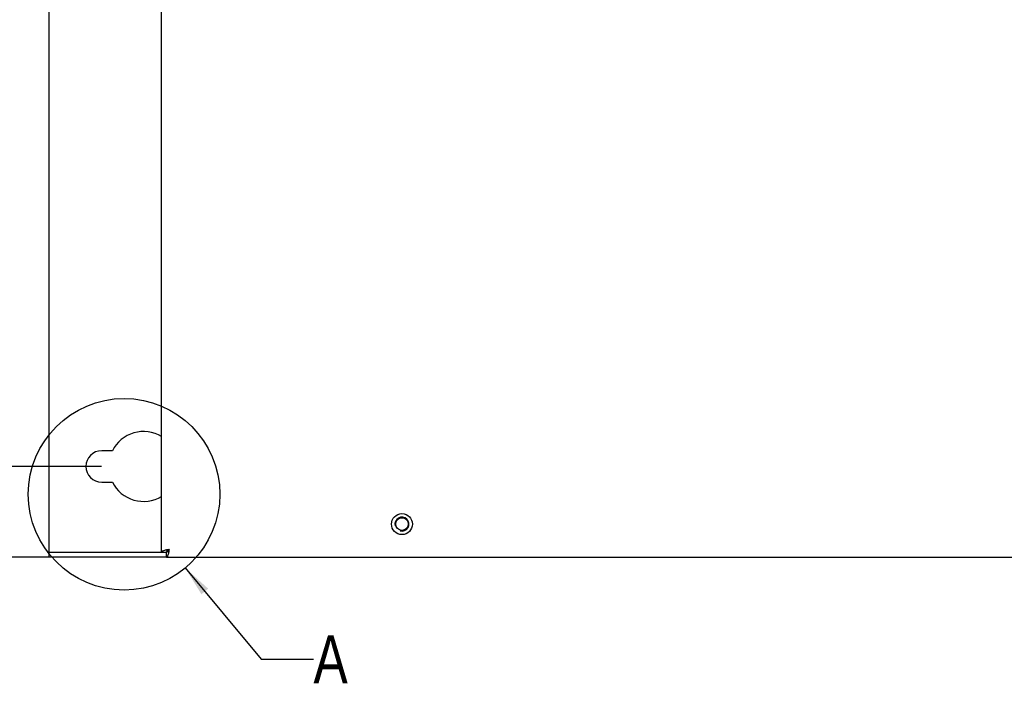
# Model space of a CAD drawing. Header units: millimetres. Extents: x -1 to 598, y -1 to 421.
# Tile 12 of 25: x 200 to 313, y 229 to 305. Entities that reach past the tile are written whole.
import ezdxf

# ---------------------------------------------------------------- set-up
doc = ezdxf.new("R2010")
doc.units = ezdxf.units.MM
doc.header["$LTSCALE"] = 32.67
doc.layers.get('0').update_dxf_attribs({"linetype": 'CONTINUOUS'})
doc.layers.add('02___PRT_ALL_AXES', color=7, linetype='CONTINUOUS')
doc.layers.add('ROUNDS', color=7, linetype='CONTINUOUS')
doc.styles.get("Standard").update_dxf_attribs({"font": 'txt', "width": 0.8})
doc.dimstyles.new('DIMSTYLE_9', dxfattribs={"dimtxt": 6.5, "dimasz": 3.5, "dimexe": 1, "dimexo": 0, "dimgap": 1.625, "dimtad": 1, "dimlfac": 2.5, "dimdsep": 46, "dimtxsty": 'STANDARD', "dimblk": '_FILLED', "dimblk1": '_FILLED', "dimblk2": '_FILLED', "dimcen": 0.09, "dimclrt": 5, "dimadec": 0, "dimazin": 0, "dimtp": 0.01, "dimtm": 0.01, "dimtfac": 1, "dimtofl": 0, "dimtmove": 0, "dimatfit": 3, "dimldrblk": '_FILLED', "dimfxl": 1, "dimtolj": 1, "dimarcsym": 0})
doc.dimstyles.get("Standard").update_dxf_attribs({"dimtxt": 3.5, "dimasz": 3.5, "dimexe": 1, "dimexo": 0, "dimtad": 1, "dimdsep": 46, "dimtxsty": 'STANDARD', "dimblk": '_FILLED', "dimblk1": '_FILLED', "dimblk2": '_FILLED', "dimcen": 0.09, "dimclrt": 5, "dimadec": 0, "dimazin": 0, "dimtol": 1, "dimtp": 0.01, "dimtm": 0.01, "dimtfac": 1, "dimtofl": 0, "dimtmove": 0, "dimatfit": 3, "dimldrblk": '_FILLED', "dimfxl": 1, "dimtolj": 1, "dimarcsym": 0})

# ---------------------------------------------------------------- blocks, each defined once
blk = doc.blocks.new('_FILLED')
at = {"color": 0, "linetype": 'BYBLOCK'}
blk.add_solid([(0, 0), (-1, 0.143), (-1, -0.143)], dxfattribs=at)
blk = doc.blocks.new('*D19')
at = {"color": 2, "linetype": 'CONTINUOUS'}
for p, q in [((203.13, 360.21), (182.23, 360.21)), ((183.23, 360.21), (183.23, 301.81)), ((183.23, 243.41), (183.23, 301.81)), ((203.13, 243.41), (182.23, 243.41))]:
    blk.add_line(p, q, dxfattribs=at)
at = {"color": 2, "linetype": 'CONTINUOUS', "xscale": 3.5, "yscale": 3.5, "zscale": 3.5}
for p, rotation in [((183.23, 360.21), 90), ((183.23, 243.41), 270)]:
    blk.add_blockref('_FILLED', p, dxfattribs=dict(at, rotation=rotation))
at = {"color": 5, "linetype": 'CONTINUOUS', "insert": (175.1, 301.81), "char_height": 6.5, "width": 15.6, "attachment_point": 2, "rotation": 90, "line_spacing_factor": 0.9}
blk.add_mtext('292', dxfattribs=at)
blk = doc.blocks.new('*D20')
at = {"color": 2, "linetype": 'CONTINUOUS'}
for p, q in [((209.13, 349.81), (193.02, 349.81)), ((194.02, 349.81), (194.02, 301.81)), ((194.02, 253.81), (194.02, 301.81)), ((209.13, 253.81), (193.02, 253.81))]:
    blk.add_line(p, q, dxfattribs=at)
at = {"color": 2, "linetype": 'CONTINUOUS', "xscale": 3.5, "yscale": 3.5, "zscale": 3.5}
for p, rotation in [((194.02, 349.81), 90), ((194.02, 253.81), 270)]:
    blk.add_blockref('_FILLED', p, dxfattribs=dict(at, rotation=rotation))
at = {"color": 5, "linetype": 'CONTINUOUS', "insert": (185.89, 301.81), "char_height": 6.5, "width": 15.6, "attachment_point": 2, "rotation": 90, "line_spacing_factor": 0.9}
blk.add_mtext('240', dxfattribs=at)

msp = doc.modelspace()

# ---------------------------------------------------------------- linework, layer by layer
at = {"color": 3, "linetype": 'CONTINUOUS'}
for p, q in [((203.1323, 244.0136), (203.1323, 359.6136)), ((215.9723, 244.0136), (215.9723, 359.6136)), ((210.3602, 255.6136), (209.1323, 255.6136)), ((209.1323, 252.0136), (210.3602, 252.0136)), ((216.6523, 244.0457), (216.6523, 244.1498)), ((216.5723, 243.4136), (400.0128, 243.4136))]:
    msp.add_line(p, q, dxfattribs=at)
at = {"color": 7, "linetype": 'CONTINUOUS'}
for p in [(215.9723, 244.0136), (216.5723, 243.4136)]:
    msp.add_line(p, (216.5723, 244.0136), dxfattribs=at)
at = {"color": 2, "linetype": 'CONTINUOUS'}
msp.add_circle((211.6993, 250.6298), 10.9704, dxfattribs=at)
at = {"color": 7, "linetype": 'CONTINUOUS'}
msp.add_circle((243.5323, 247.2136), 0.72, dxfattribs=at)
at = {"color": 3, "linetype": 'CONTINUOUS'}
for centre, radius, start, end in [((213.9323, 253.8136), 4, 58.959017, 153.256316), ((209.1323, 253.8136), 1.8, 90, 270), ((213.9323, 253.8136), 4, 206.743684, 301.040983), ((218.749, 234.5709), 9.9195, 102.691017, 103.020082), ((207.1297, 246.1903), 9.9195, 346.979918, 347.308983)]:
    msp.add_arc(centre, radius, start, end, dxfattribs=at)
at = {"color": 2, "linetype": 'CONTINUOUS'}
msp.add_arc((243.5323, 247.2136), 0.8, 255, 195, dxfattribs=at)
at = {"color": 3, "linetype": 'CONTINUOUS'}
for points in [[(216.5142, 244.2354), (216.3812, 244.2046), (216.2051, 244.1598), (216.025, 244.088), (215.9723, 244.0359), (215.9723, 244.0136)], [(216.7942, 243.9555), (216.7634, 243.8225), (216.7185, 243.6463), (216.6468, 243.4663), (216.5947, 243.4136), (216.5723, 243.4136)]]:
    msp.add_open_spline(points, degree=3, knots=[0, 0, 0, 0, 0.68291459, 0.88817016, 1, 1, 1, 1], dxfattribs=at)
for points in [[(216.8723, 244.3136), (216.7714, 244.2922), (216.6704, 244.2708), (216.5698, 244.2481)], [(216.8723, 244.3136), (216.8509, 244.2126), (216.8295, 244.1117), (216.8068, 244.011)]]:
    msp.add_open_spline(points, degree=3, dxfattribs=at)
at = {"color": 7, "linetype": 'CONTINUOUS'}
for points in [[(216.8723, 244.3136), (216.8258, 244.2405), (216.7565, 244.1206), (216.6303, 244.0136), (216.5723, 244.0136)], [(216.8723, 244.3136), (216.7993, 244.2671), (216.6793, 244.1977), (216.5723, 244.0715), (216.5723, 244.0136)]]:
    msp.add_open_spline(points, degree=3, knots=[0, 0, 0, 0, 0.59911979, 1, 1, 1, 1], dxfattribs=at)
at = {"layer": '02___PRT_ALL_AXES', "color": 3, "linetype": 'CONTINUOUS'}
msp.add_circle((243.5323, 247.2136), 1.2, dxfattribs=at)
at = {"layer": 'ROUNDS', "color": 7, "linetype": 'CONTINUOUS'}
for p, q in [((203.1323, 243.4136), (203.1323, 244.0136)), ((216.5723, 243.4136), (203.1323, 243.4136))]:
    msp.add_line(p, q, dxfattribs=at)
at = {"layer": 'ROUNDS', "color": 3, "linetype": 'CONTINUOUS'}
msp.add_line((203.1323, 244.0136), (215.9723, 244.0136), dxfattribs=at)

# ---------------------------------------------------------------- texts
at = {"color": 5, "linetype": 'CONTINUOUS', "insert": (233.3962, 234.4743), "char_height": 5.5, "width": 4.4, "attachment_point": 1, "line_spacing_factor": 0.9}
msp.add_mtext('A', dxfattribs=at)

# ---------------------------------------------------------------- dimensions: what is measured, and where the dimension line sits
at = {"color": 2, "linetype": 'CONTINUOUS'}
for base, p1, p2, picture, middle in [((183.2286, 243.4136), (203.1323, 360.2136), (203.1323, 243.4136), '*D19', (183.2286, 301.8136)), ((194.0157, 253.8136), (209.1323, 349.8136), (209.1323, 253.8136), '*D20', (194.0157, 301.8136))]:
    dim = msp.add_linear_dim(base=base, p1=p1, p2=p2, angle=270, dimstyle='DIMSTYLE_9', dxfattribs=at)
    dim.commit()
    dim.dimension.update_dxf_attribs({"geometry": picture, "text_midpoint": middle, "dimtype": 160})

# ---------------------------------------------------------------- leaders
msp.add_leader([(218.7072, 242.1895), (227.3962, 231.7243), (233.3962, 231.7243)], dimstyle='STANDARD', override={"dimtad": 0}, dxfattribs=at)

doc.saveas('drawing.dxf')
